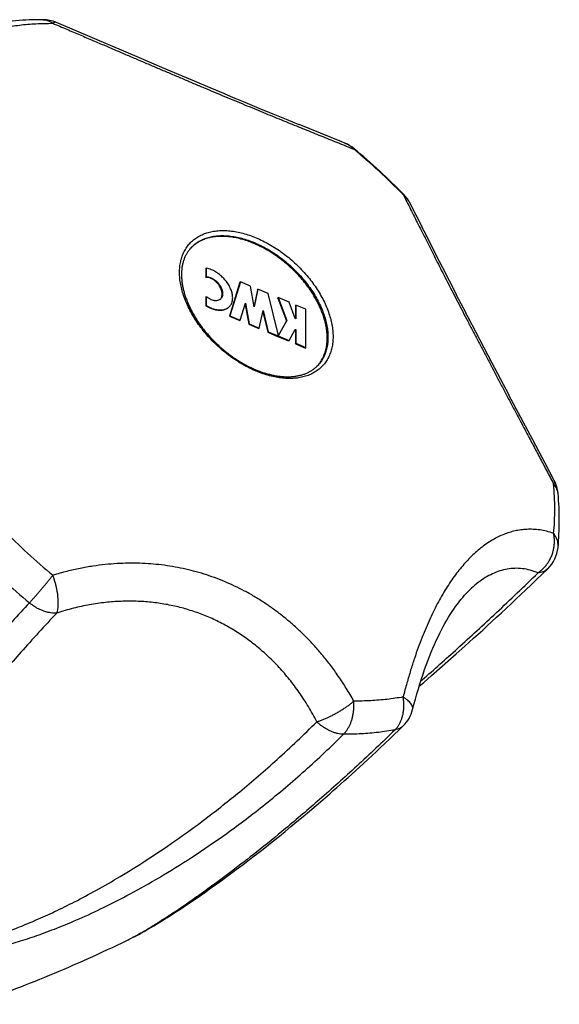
# Model space of a CAD drawing. Header units: millimetres. Extents: x 740 to 1921, y 166 to 1526.
# Tile 29 of 31: x 1487 to 1518, y 1247 to 1304. Entities that reach past the tile are written whole.
import ezdxf

# ---------------------------------------------------------------- set-up
doc = ezdxf.new("R2010")
doc.units = ezdxf.units.MM
doc.header["$LTSCALE"] = 30.734
doc.layers.get('0').update_dxf_attribs({"linetype": 'CONTINUOUS'})

msp = doc.modelspace()

# ---------------------------------------------------------------- linework, layer by layer
at = {"color": 7, "linetype": 'CONTINUOUS'}
for p, q in [((1489.789, 1303.383), (1488.745, 1303.826)), ((1491.877, 1302.492), (1489.787, 1303.384)), ((1493.554, 1301.775), (1491.874, 1302.493)), ((1494.854, 1301.22), (1493.552, 1301.776)), ((1495.804, 1300.816), (1494.852, 1301.221)), ((1496.732, 1300.424), (1495.802, 1300.817)), ((1497.638, 1300.042), (1496.73, 1300.424)), ((1498.52, 1299.673), (1497.636, 1300.043)), ((1499.095, 1299.434), (1498.518, 1299.674)), ((1499.659, 1299.2), (1499.093, 1299.435)), ((1500.483, 1298.861), (1499.657, 1299.201)), ((1501.282, 1298.534), (1500.481, 1298.861)), ((1502.052, 1298.22), (1501.28, 1298.534)), ((1502.795, 1297.919), (1502.051, 1298.22)), ((1505.251, 1296.927), (1502.793, 1297.92)), ((1505.436, 1296.852), (1505.25, 1296.927)), ((1505.973, 1296.525), (1505.956, 1296.54)), ((1508.841, 1293.888), (1508.825, 1293.904)), ((1509.912, 1291.98), (1509.196, 1293.395)), ((1510.021, 1291.762), (1509.911, 1291.981)), ((1510.246, 1291.315), (1510.021, 1291.763)), ((1510.717, 1290.383), (1510.246, 1291.316)), ((1511.089, 1289.651), (1510.717, 1290.384)), ((1497.387, 1289.602), (1497.414, 1289.631)), ((1497.387, 1289.602), (1497.387, 1289.092)), ((1497.414, 1289.631), (1497.414, 1289.121)), ((1511.476, 1288.892), (1511.088, 1289.652)), ((1497.387, 1289.092), (1497.414, 1289.121)), ((1499.361, 1288.808), (1498.752, 1286.849)), ((1499.387, 1288.837), (1498.778, 1286.877)), ((1499.361, 1288.808), (1499.387, 1288.837)), ((1499.97, 1288.593), (1499.387, 1288.837)), ((1511.879, 1288.108), (1511.476, 1288.893)), ((1500.189, 1287.395), (1499.97, 1288.593)), ((1500.381, 1288.382), (1500.179, 1287.446)), ((1500.407, 1288.411), (1500.189, 1287.395)), ((1500.381, 1288.382), (1500.407, 1288.411)), ((1500.99, 1288.167), (1500.407, 1288.411)), ((1497.387, 1287.959), (1497.414, 1287.988)), ((1497.387, 1287.959), (1497.387, 1287.45)), ((1497.414, 1287.988), (1497.414, 1287.478)), ((1501.569, 1285.822), (1500.99, 1288.167)), ((1501.547, 1287.895), (1501.573, 1287.924)), ((1501.547, 1287.895), (1502.057, 1286.575)), ((1501.573, 1287.924), (1502.083, 1286.603)), ((1502.201, 1287.661), (1501.573, 1287.924)), ((1502.565, 1286.718), (1502.201, 1287.661)), ((1512.155, 1287.572), (1511.878, 1288.109)), ((1497.387, 1287.45), (1497.414, 1287.478)), ((1499.377, 1286.627), (1499.68, 1287.6)), ((1499.66, 1287.536), (1499.871, 1286.381)), ((1499.68, 1287.6), (1499.897, 1286.41)), ((1500.48, 1286.166), (1500.697, 1287.175)), ((1500.682, 1287.103), (1500.973, 1285.92)), ((1500.697, 1287.175), (1501, 1285.949)), ((1502.567, 1287.469), (1502.593, 1287.497)), ((1502.567, 1287.469), (1502.567, 1286.718)), ((1502.593, 1287.497), (1502.593, 1286.707)), ((1503.176, 1287.254), (1502.593, 1287.497)), ((1503.176, 1285.039), (1503.176, 1287.254)), ((1512.438, 1287.025), (1512.154, 1287.573)), ((1498.752, 1286.849), (1498.778, 1286.877)), ((1498.752, 1286.849), (1499.351, 1286.598)), ((1498.778, 1286.877), (1499.377, 1286.627)), ((1499.351, 1286.598), (1499.377, 1286.627)), ((1502.057, 1286.575), (1501.569, 1285.719)), ((1502.083, 1286.603), (1501.573, 1285.709)), ((1502.057, 1286.575), (1502.083, 1286.603)), ((1502.593, 1286.707), (1502.565, 1286.718)), ((1512.727, 1286.469), (1512.437, 1287.026)), ((1513.024, 1285.9), (1512.582, 1286.747)), ((1499.871, 1286.381), (1499.897, 1286.41)), ((1499.871, 1286.381), (1500.454, 1286.137)), ((1499.897, 1286.41), (1500.48, 1286.166)), ((1500.454, 1286.137), (1500.48, 1286.166)), ((1500.973, 1285.92), (1501, 1285.949)), ((1500.973, 1285.92), (1501.542, 1285.682)), ((1501, 1285.949), (1501.569, 1285.711)), ((1502.201, 1285.447), (1502.565, 1286.086)), ((1502.547, 1286.054), (1502.567, 1286.045)), ((1502.565, 1286.086), (1502.593, 1286.074)), ((1502.567, 1286.045), (1502.593, 1286.074)), ((1502.567, 1286.045), (1502.567, 1285.254)), ((1502.593, 1286.074), (1502.593, 1285.283)), ((1501.542, 1285.682), (1501.569, 1285.711)), ((1501.547, 1285.681), (1501.573, 1285.709)), ((1501.547, 1285.681), (1502.174, 1285.418)), ((1501.569, 1285.711), (1501.569, 1285.822)), ((1501.573, 1285.709), (1502.201, 1285.447)), ((1502.174, 1285.418), (1502.201, 1285.447)), ((1513.48, 1285.03), (1513.023, 1285.902)), ((1502.567, 1285.254), (1502.593, 1285.283)), ((1502.567, 1285.254), (1503.15, 1285.011)), ((1502.593, 1285.283), (1503.176, 1285.039)), ((1503.15, 1285.011), (1503.176, 1285.039)), ((1513.949, 1284.138), (1513.479, 1285.032)), ((1514.431, 1283.225), (1513.948, 1284.14)), ((1514.925, 1282.292), (1514.43, 1283.228)), ((1516.299, 1279.706), (1514.924, 1282.295)), ((1517.012, 1278.361), (1516.298, 1279.709)), ((1517.54, 1277.36), (1517.011, 1278.363)), ((1511.872, 1267.34), (1512.37, 1267.783)), ((1512.37, 1267.783), (1512.879, 1268.241)), ((1511.387, 1266.911), (1511.872, 1267.34)), ((1510.912, 1266.494), (1511.387, 1266.911)), ((1509.991, 1265.692), (1510.447, 1266.088)), ((1510.447, 1266.088), (1510.912, 1266.494)), ((1509.731, 1265.468), (1509.991, 1265.692)), ((1504.156, 1258.909), (1504.558, 1259.258)), ((1503.766, 1258.574), (1504.156, 1258.909)), ((1503.019, 1257.941), (1503.387, 1258.251)), ((1503.387, 1258.251), (1503.766, 1258.574)), ((1502.312, 1257.355), (1502.661, 1257.643)), ((1502.661, 1257.643), (1503.019, 1257.941)), ((1501.643, 1256.81), (1501.973, 1257.077)), ((1501.973, 1257.077), (1502.312, 1257.355)), ((1501.008, 1256.302), (1501.321, 1256.552)), ((1501.321, 1256.552), (1501.643, 1256.81)), ((1500.112, 1255.602), (1500.403, 1255.828)), ((1500.403, 1255.828), (1500.702, 1256.061)), ((1500.702, 1256.061), (1501.008, 1256.302)), ((1499.551, 1255.173), (1499.828, 1255.384)), ((1499.828, 1255.384), (1500.112, 1255.602)), ((1498.759, 1254.581), (1499.148, 1254.87)), ((1499.148, 1254.87), (1499.551, 1255.173)), ((1498.02, 1254.042), (1498.383, 1254.305)), ((1498.383, 1254.305), (1498.759, 1254.581)), ((1497.001, 1253.322), (1497.33, 1253.551)), ((1497.33, 1253.551), (1497.669, 1253.791)), ((1497.669, 1253.791), (1498.02, 1254.042)), ((1496.376, 1252.895), (1496.683, 1253.103)), ((1496.683, 1253.103), (1497.001, 1253.322)), ((1495.519, 1252.329), (1495.701, 1252.447)), ((1495.701, 1252.447), (1495.888, 1252.569)), ((1495.888, 1252.569), (1496.079, 1252.696)), ((1496.079, 1252.696), (1496.376, 1252.895)), ((1494.536, 1251.714), (1494.687, 1251.806)), ((1494.687, 1251.806), (1494.843, 1251.902)), ((1494.843, 1251.902), (1495.005, 1252.002)), ((1495.005, 1252.002), (1495.171, 1252.107)), ((1495.171, 1252.107), (1495.343, 1252.216)), ((1495.343, 1252.216), (1495.519, 1252.329)), ((1493.62, 1251.186), (1493.737, 1251.25)), ((1493.737, 1251.25), (1493.858, 1251.318)), ((1493.858, 1251.318), (1493.984, 1251.389)), ((1493.984, 1251.389), (1494.115, 1251.464)), ((1494.115, 1251.464), (1494.25, 1251.543)), ((1494.25, 1251.543), (1494.391, 1251.627)), ((1494.391, 1251.627), (1494.536, 1251.714)), ((1493.15, 1250.941), (1493.19, 1250.961)), ((1493.15, 1250.941), (1493.153, 1250.943)), ((1493.507, 1251.125), (1493.62, 1251.186))]:
    msp.add_line(p, q, dxfattribs=at)
for points in [[(1512.879, 1268.241), (1513.139, 1268.476), (1513.402, 1268.715), (1513.668, 1268.957), (1513.937, 1269.204), (1514.21, 1269.454), (1514.484, 1269.708), (1514.762, 1269.965), (1515.041, 1270.226), (1515.324, 1270.491), (1515.611, 1270.762), (1515.904, 1271.04), (1516.206, 1271.327), (1516.517, 1271.626), (1516.843, 1271.94), (1517.166, 1272.254)], [(1509.352, 1264.116), (1509.428, 1264.407), (1509.512, 1264.718), (1509.598, 1265.021), (1509.685, 1265.317), (1509.773, 1265.606), (1509.863, 1265.888), (1509.954, 1266.162), (1510.046, 1266.43), (1510.139, 1266.69), (1510.233, 1266.944), (1510.328, 1267.19), (1510.425, 1267.43), (1510.522, 1267.662), (1510.62, 1267.888), (1510.719, 1268.107), (1510.818, 1268.319), (1510.918, 1268.525), (1511.019, 1268.724), (1511.12, 1268.916), (1511.222, 1269.101), (1511.324, 1269.28), (1511.426, 1269.452), (1511.528, 1269.618), (1511.631, 1269.777), (1511.733, 1269.93), (1511.836, 1270.077), (1511.939, 1270.218), (1512.042, 1270.352), (1512.145, 1270.481), (1512.247, 1270.604), (1512.35, 1270.721), (1512.452, 1270.832), (1512.554, 1270.937), (1512.574, 1270.957)], [(1504.558, 1259.258), (1504.763, 1259.438), (1504.971, 1259.621), (1505.183, 1259.808), (1505.398, 1260), (1505.617, 1260.195), (1505.839, 1260.395), (1506.064, 1260.6), (1506.294, 1260.809), (1506.527, 1261.022), (1506.765, 1261.241), (1507.006, 1261.465), (1507.252, 1261.694), (1507.502, 1261.929), (1507.757, 1262.17), (1508.016, 1262.416), (1508.28, 1262.669), (1508.549, 1262.927), (1508.808, 1263.178)], [(1493.19, 1250.961), (1493.241, 1250.987), (1493.293, 1251.013), (1493.345, 1251.04), (1493.398, 1251.067), (1493.507, 1251.125)]]:
    msp.add_lwpolyline(points, dxfattribs=at)
for centre, radius, start, end in [((1487.967, 1301.984), 2, 67.0953, 89.6337), ((1504.679, 1295), 2, 50.3301, 67.755), ((1481.352, 1266.876), 38.539, 44.5333, 50.2937), ((1507.414, 1292.486), 2, 27.0196, 44.4958), ((1497.928, 1289.417), 1.967, 135.67, 136.8002), ((1498.006, 1288.092), 0.342, 304.5357, 317.4525), ((1502.396, 1285.316), 1.968, 318.0995, 319.228), ((1515.77, 1276.429), 2, 5.1436, 27.738), ((1515.77, 1273.686), 2, 314.2568, 354.4404), ((1507.414, 1264.612), 2, 314.1758, 345.6372)]:
    msp.add_arc(centre, radius, start, end, dxfattribs=at)
at = {"color": 9, "linetype": 'CONTINUOUS'}
for centre, radius, start, end in [((1504.802, 1295.388), 1.6, 44.0398, 44.935), ((1481.657, 1267.208), 38.056, 44.4985, 50.3277), ((1507.788, 1292.64), 1.602, 49.8699, 50.7836), ((1501.432, 1275.688), 16.14, 0.0362, 5.2124), ((1503.208, 1275.68), 14.364, 354.4788, 0.0734), ((1512.838, 1301.175), 38.056, 224.4985, 230.3277), ((1512.544, 1300.854), 39.715, 224.497, 230.3293)]:
    msp.add_arc(centre, radius, start, end, dxfattribs=at)
at = {"color": 7, "linetype": 'CONTINUOUS'}
for points, knots in [([(1487.98, 1303.984), (1487.712, 1303.985), (1487.182, 1303.977), (1486.396, 1303.93), (1485.627, 1303.847), (1485.122, 1303.769), (1484.873, 1303.723)], [0, 0, 0, 0, 0.257019, 0.509353, 0.756993, 1, 1, 1, 1]), ([(1504.413, 1285.59), (1504.413, 1285.7), (1504.401, 1285.924), (1504.352, 1286.263), (1504.272, 1286.612), (1504.159, 1286.965), (1504.017, 1287.322), (1503.846, 1287.679), (1503.646, 1288.033), (1503.42, 1288.382), (1503.17, 1288.724), (1502.897, 1289.055), (1502.603, 1289.374), (1502.29, 1289.677), (1501.962, 1289.963), (1501.619, 1290.229), (1501.266, 1290.474), (1500.905, 1290.695), (1500.537, 1290.89), (1500.167, 1291.059), (1499.797, 1291.201), (1499.429, 1291.313), (1499.067, 1291.395), (1498.714, 1291.446), (1498.371, 1291.467), (1498.041, 1291.456), (1497.727, 1291.415), (1497.432, 1291.342), (1497.157, 1291.239), (1496.904, 1291.106), (1496.693, 1290.955), (1496.571, 1290.843), (1496.521, 1290.792)], [0, 0, 0, 0, 0.029507, 0.060275, 0.092312, 0.125589, 0.160043, 0.195585, 0.232101, 0.269458, 0.307506, 0.346085, 0.385023, 0.424142, 0.463264, 0.502208, 0.540796, 0.578858, 0.616232, 0.652769, 0.688333, 0.722813, 0.756117, 0.788182, 0.818979, 0.848514, 0.876836, 0.904039, 0.930265, 0.955706, 0.980593, 1, 1, 1, 1]), ([(1496.52, 1290.793), (1496.495, 1290.765), (1496.431, 1290.691), (1496.336, 1290.562), (1496.241, 1290.402), (1496.161, 1290.232), (1496.096, 1290.053), (1496.045, 1289.866), (1496.009, 1289.67), (1495.987, 1289.467), (1495.983, 1289.329), (1495.983, 1289.259)], [0, 0, 0, 0, 0.066693, 0.177074, 0.288285, 0.400819, 0.515084, 0.631772, 0.751203, 0.873819, 1, 1, 1, 1]), ([(1498.771, 1287.423), (1498.78, 1287.433), (1498.809, 1287.467), (1498.871, 1287.557), (1498.93, 1287.712), (1498.952, 1287.922), (1498.926, 1288.149), (1498.854, 1288.386), (1498.739, 1288.624), (1498.585, 1288.855), (1498.398, 1289.07), (1498.185, 1289.261), (1497.954, 1289.421), (1497.698, 1289.551), (1497.514, 1289.61), (1497.414, 1289.63)], [0, 0, 0, 0, 0.013899, 0.04489, 0.109131, 0.178633, 0.254782, 0.337684, 0.426576, 0.519942, 0.615881, 0.712231, 0.8068, 0.897572, 1, 1, 1, 1]), ([(1495.983, 1289.259), (1495.983, 1289.186), (1495.988, 1289.04), (1496.01, 1288.818), (1496.046, 1288.591), (1496.097, 1288.36), (1496.162, 1288.125), (1496.24, 1287.888), (1496.333, 1287.648), (1496.439, 1287.408), (1496.559, 1287.168), (1496.691, 1286.928), (1496.836, 1286.689), (1496.993, 1286.453), (1497.161, 1286.221), (1497.34, 1285.992), (1497.529, 1285.769), (1497.727, 1285.551), (1497.935, 1285.339), (1498.151, 1285.136), (1498.373, 1284.94), (1498.603, 1284.753), (1498.838, 1284.575), (1499.078, 1284.407), (1499.321, 1284.25), (1499.568, 1284.105), (1499.817, 1283.971), (1500.068, 1283.849), (1500.318, 1283.74), (1500.568, 1283.644), (1500.817, 1283.561), (1501.063, 1283.491), (1501.306, 1283.435), (1501.545, 1283.393), (1501.779, 1283.365), (1502.007, 1283.351), (1502.229, 1283.351), (1502.445, 1283.365), (1502.652, 1283.393), (1502.852, 1283.434), (1503.042, 1283.49), (1503.223, 1283.56), (1503.394, 1283.643), (1503.554, 1283.74), (1503.703, 1283.851), (1503.812, 1283.951), (1503.871, 1284.012), (1503.887, 1284.03)], [0, 0, 0, 0, 0.019359, 0.03932, 0.059885, 0.081043, 0.102825, 0.125198, 0.148156, 0.171683, 0.195712, 0.220235, 0.245201, 0.270552, 0.296253, 0.322241, 0.348461, 0.374861, 0.401374, 0.427945, 0.454513, 0.481017, 0.507395, 0.533593, 0.559551, 0.585206, 0.610522, 0.635433, 0.659892, 0.683876, 0.707321, 0.730212, 0.752522, 0.774215, 0.79531, 0.815782, 0.835634, 0.854917, 0.873624, 0.891815, 0.909544, 0.926854, 0.943846, 0.960567, 0.9771, 0.993532, 1, 1, 1, 1]), ([(1498.274, 1287.889), (1498.278, 1287.895), (1498.3, 1287.934), (1498.328, 1288.014), (1498.339, 1288.133), (1498.325, 1288.263), (1498.288, 1288.397), (1498.227, 1288.531), (1498.145, 1288.66), (1498.046, 1288.78), (1497.933, 1288.885), (1497.811, 1288.973), (1497.684, 1289.039), (1497.556, 1289.081), (1497.456, 1289.094), (1497.401, 1289.093), (1497.387, 1289.092)], [0, 0, 0, 0, 0.013292, 0.076808, 0.145632, 0.220545, 0.301266, 0.386834, 0.475704, 0.566052, 0.655902, 0.743318, 0.826618, 0.904489, 0.976321, 1, 1, 1, 1]), ([(1497.414, 1289.121), (1497.427, 1289.122), (1497.482, 1289.123), (1497.582, 1289.11), (1497.71, 1289.067), (1497.837, 1289.001), (1497.96, 1288.914), (1498.072, 1288.808), (1498.171, 1288.689), (1498.253, 1288.559), (1498.314, 1288.425), (1498.352, 1288.291), (1498.366, 1288.162), (1498.354, 1288.042), (1498.318, 1287.94), (1498.279, 1287.884), (1498.258, 1287.861)], [0, 0, 0, 0, 0.022751, 0.091768, 0.166586, 0.246622, 0.330612, 0.41694, 0.503747, 0.589134, 0.671349, 0.748906, 0.820883, 0.887009, 0.948035, 1, 1, 1, 1]), ([(1498.2, 1287.81), (1498.19, 1287.803), (1498.149, 1287.778), (1498.068, 1287.749), (1497.974, 1287.741), (1497.895, 1287.747), (1497.81, 1287.762), (1497.701, 1287.798), (1497.574, 1287.864), (1497.479, 1287.932), (1497.427, 1287.976), (1497.414, 1287.988)], [0, 0, 0, 0, 0.041324, 0.164306, 0.296328, 0.366753, 0.440239, 0.596047, 0.762719, 0.937625, 1, 1, 1, 1]), ([(1498.745, 1287.394), (1498.733, 1287.382), (1498.7, 1287.348), (1498.638, 1287.299), (1498.526, 1287.236), (1498.363, 1287.186), (1498.146, 1287.176), (1497.913, 1287.212), (1497.653, 1287.299), (1497.48, 1287.391), (1497.387, 1287.45)], [0, 0, 0, 0, 0.034238, 0.097083, 0.161099, 0.295338, 0.441608, 0.601782, 0.775279, 1, 1, 1, 1]), ([(1497.414, 1287.479), (1497.506, 1287.42), (1497.679, 1287.328), (1497.939, 1287.241), (1498.172, 1287.204), (1498.389, 1287.215), (1498.552, 1287.265), (1498.664, 1287.328), (1498.726, 1287.377), (1498.76, 1287.41), (1498.771, 1287.423)], [0, 0, 0, 0, 0.224721, 0.398218, 0.558392, 0.704662, 0.838901, 0.902917, 0.965762, 1, 1, 1, 1]), ([(1503.886, 1284.031), (1503.932, 1284.084), (1504.031, 1284.212), (1504.163, 1284.434), (1504.275, 1284.696), (1504.355, 1284.978), (1504.403, 1285.279), (1504.413, 1285.485), (1504.413, 1285.59)], [0, 0, 0, 0, 0.124964, 0.2899, 0.458467, 0.632213, 0.812407, 1, 1, 1, 1]), ([(1517.761, 1273.493), (1517.785, 1273.744), (1517.822, 1274.253), (1517.84, 1275.026), (1517.822, 1275.813), (1517.786, 1276.342), (1517.762, 1276.608)], [0, 0, 0, 0, 0.242988, 0.490642, 0.742992, 1, 1, 1, 1]), ([(1483.905, 1247.087), (1484.651, 1247.343), (1486.141, 1247.88), (1488.367, 1248.76), (1490.599, 1249.724), (1492.19, 1250.47), (1493.041, 1250.888), (1493.15, 1250.941)], [0, 0, 0, 0, 0.236057, 0.474013, 0.716296, 0.963786, 1, 1, 1, 1])]:
    msp.add_open_spline(points, degree=3, knots=knots, dxfattribs=at)
at = {"color": 9, "linetype": 'CONTINUOUS'}
for points, knots in [([(1485.694, 1303.537), (1485.999, 1303.592), (1486.621, 1303.684), (1487.572, 1303.762), (1488.217, 1303.777), (1488.543, 1303.775)], [0, 0, 0, 0, 0.32474, 0.657969, 1, 1, 1, 1]), ([(1487.98, 1303.984), (1488.001, 1303.984), (1488.066, 1303.981), (1488.175, 1303.962), (1488.303, 1303.92), (1488.428, 1303.857), (1488.506, 1303.804), (1488.543, 1303.775)], [0, 0, 0, 0, 0.105419, 0.319664, 0.538521, 0.764623, 1, 1, 1, 1]), ([(1488.745, 1303.826), (1488.741, 1303.828), (1488.72, 1303.835), (1488.674, 1303.837), (1488.609, 1303.816), (1488.566, 1303.79), (1488.543, 1303.775)], [0, 0, 0, 0, 0.05847, 0.313214, 0.619597, 1, 1, 1, 1]), ([(1488.543, 1303.775), (1488.814, 1303.66), (1489.341, 1303.437), (1490.114, 1303.108), (1490.854, 1302.792), (1491.563, 1302.489), (1492.248, 1302.196), (1492.914, 1301.911), (1493.564, 1301.633), (1494.203, 1301.36), (1494.833, 1301.092), (1495.456, 1300.827), (1496.072, 1300.565), (1496.683, 1300.306), (1497.288, 1300.051), (1497.886, 1299.8), (1498.475, 1299.553), (1499.054, 1299.312), (1499.621, 1299.076), (1500.176, 1298.847), (1500.717, 1298.624), (1501.243, 1298.408), (1501.756, 1298.198), (1502.257, 1297.995), (1502.745, 1297.797), (1503.223, 1297.603), (1503.692, 1297.414), (1504.154, 1297.227), (1504.611, 1297.043), (1505.063, 1296.861), (1505.51, 1296.681), (1505.805, 1296.56), (1505.952, 1296.5)], [0, 0, 0, 0, 0.046628, 0.091095, 0.133605, 0.174418, 0.213828, 0.25211, 0.289524, 0.326296, 0.362551, 0.398402, 0.433896, 0.46906, 0.503871, 0.53826, 0.572147, 0.605432, 0.638015, 0.669833, 0.700829, 0.730995, 0.760359, 0.788957, 0.816865, 0.844153, 0.870937, 0.897328, 0.92341, 0.949237, 0.974796, 1, 1, 1, 1]), ([(1505.436, 1296.851), (1505.453, 1296.844), (1505.528, 1296.812), (1505.657, 1296.744), (1505.806, 1296.638), (1505.895, 1296.558), (1505.934, 1296.518)], [0, 0, 0, 0, 0.092229, 0.406577, 0.722578, 1, 1, 1, 1]), ([(1505.955, 1296.539), (1505.957, 1296.537), (1505.962, 1296.521), (1505.955, 1296.509), (1505.952, 1296.5)], [0, 0, 0, 0, 0.273595, 1, 1, 1, 1]), ([(1508.841, 1293.887), (1508.838, 1293.89), (1508.822, 1293.893), (1508.81, 1293.886), (1508.801, 1293.881)], [0, 0, 0, 0, 0.276465, 1, 1, 1, 1]), ([(1508.801, 1293.881), (1508.874, 1293.739), (1509.019, 1293.453), (1509.236, 1293.023), (1509.455, 1292.589), (1509.676, 1292.15), (1509.9, 1291.706), (1510.127, 1291.256), (1510.36, 1290.796), (1510.598, 1290.327), (1510.842, 1289.846), (1511.093, 1289.354), (1511.352, 1288.848), (1511.619, 1288.328), (1511.894, 1287.796), (1512.176, 1287.251), (1512.465, 1286.695), (1512.759, 1286.13), (1513.059, 1285.556), (1513.364, 1284.975), (1513.673, 1284.389), (1513.985, 1283.797), (1514.301, 1283.2), (1514.621, 1282.595), (1514.947, 1281.982), (1515.278, 1281.358), (1515.618, 1280.719), (1515.967, 1280.062), (1516.328, 1279.381), (1516.705, 1278.672), (1517.099, 1277.927), (1517.368, 1277.417), (1517.506, 1277.155)], [0, 0, 0, 0, 0.025408, 0.050981, 0.076737, 0.102741, 0.129072, 0.155826, 0.183091, 0.210968, 0.239533, 0.268864, 0.298998, 0.329967, 0.361748, 0.3943, 0.427553, 0.461409, 0.495775, 0.530565, 0.565711, 0.601198, 0.63703, 0.673278, 0.710038, 0.747465, 0.785744, 0.825117, 0.865863, 0.908316, 0.952881, 1, 1, 1, 1]), ([(1509.196, 1293.395), (1509.187, 1293.412), (1509.148, 1293.485), (1509.069, 1293.608), (1508.951, 1293.747), (1508.864, 1293.829), (1508.821, 1293.865)], [0, 0, 0, 0, 0.095007, 0.4087, 0.724045, 1, 1, 1, 1]), ([(1495.87, 1289.38), (1495.87, 1289.49), (1495.88, 1289.705), (1495.93, 1290.019), (1496.014, 1290.313), (1496.131, 1290.587), (1496.279, 1290.838), (1496.459, 1291.063), (1496.669, 1291.261), (1496.907, 1291.43), (1497.17, 1291.569), (1497.457, 1291.677), (1497.766, 1291.752), (1498.093, 1291.796), (1498.437, 1291.807), (1498.796, 1291.786), (1499.165, 1291.732), (1499.543, 1291.646), (1499.927, 1291.529), (1500.313, 1291.382), (1500.7, 1291.205), (1501.083, 1291.001), (1501.461, 1290.77), (1501.83, 1290.515), (1502.187, 1290.237), (1502.53, 1289.938), (1502.857, 1289.622), (1503.163, 1289.289), (1503.449, 1288.943), (1503.71, 1288.586), (1503.946, 1288.222), (1504.154, 1287.851), (1504.333, 1287.479), (1504.482, 1287.106), (1504.599, 1286.737), (1504.684, 1286.374), (1504.735, 1286.019), (1504.747, 1285.785), (1504.747, 1285.671)], [0, 0, 0, 0, 0.024353, 0.047747, 0.070305, 0.09219, 0.113604, 0.134777, 0.155952, 0.177373, 0.199271, 0.221846, 0.245261, 0.269639, 0.295061, 0.321569, 0.349169, 0.377836, 0.407514, 0.438127, 0.469575, 0.501745, 0.534507, 0.567722, 0.601243, 0.634917, 0.668589, 0.702105, 0.735312, 0.768062, 0.800217, 0.831648, 0.862241, 0.891898, 0.920542, 0.948119, 0.974603, 1, 1, 1, 1]), ([(1496.52, 1290.793), (1496.521, 1290.793), (1496.583, 1290.861), (1496.718, 1290.989), (1496.946, 1291.151), (1497.198, 1291.284), (1497.473, 1291.387), (1497.768, 1291.46), (1498.082, 1291.501), (1498.412, 1291.512), (1498.755, 1291.491), (1499.109, 1291.44), (1499.471, 1291.358), (1499.838, 1291.245), (1500.208, 1291.104), (1500.579, 1290.935), (1500.946, 1290.74), (1501.308, 1290.519), (1501.661, 1290.274), (1502.003, 1290.008), (1502.332, 1289.722), (1502.644, 1289.419), (1502.938, 1289.1), (1503.211, 1288.769), (1503.462, 1288.427), (1503.687, 1288.078), (1503.887, 1287.724), (1504.058, 1287.367), (1504.201, 1287.01), (1504.313, 1286.656), (1504.394, 1286.308), (1504.443, 1285.969), (1504.454, 1285.745), (1504.454, 1285.635)], [0, 0, 0, 0, 0.000273, 0.024739, 0.049491, 0.074793, 0.100877, 0.127932, 0.1561, 0.185474, 0.216103, 0.247994, 0.281117, 0.315409, 0.35078, 0.387117, 0.424288, 0.462143, 0.500521, 0.539253, 0.578162, 0.617069, 0.655795, 0.694163, 0.732005, 0.769158, 0.805475, 0.840824, 0.875091, 0.908188, 0.940051, 0.970653, 1, 1, 1, 1]), ([(1504.747, 1285.671), (1504.747, 1285.561), (1504.736, 1285.346), (1504.686, 1285.032), (1504.603, 1284.737), (1504.486, 1284.463), (1504.337, 1284.213), (1504.157, 1283.988), (1503.947, 1283.79), (1503.71, 1283.621), (1503.447, 1283.482), (1503.159, 1283.374), (1502.851, 1283.298), (1502.523, 1283.255), (1502.179, 1283.244), (1501.821, 1283.265), (1501.451, 1283.319), (1501.073, 1283.405), (1500.69, 1283.522), (1500.303, 1283.669), (1499.917, 1283.846), (1499.533, 1284.05), (1499.155, 1284.281), (1498.787, 1284.536), (1498.429, 1284.814), (1498.086, 1285.112), (1497.76, 1285.429), (1497.453, 1285.762), (1497.168, 1286.108), (1496.906, 1286.464), (1496.67, 1286.829), (1496.462, 1287.199), (1496.283, 1287.572), (1496.134, 1287.944), (1496.017, 1288.314), (1495.933, 1288.677), (1495.882, 1289.032), (1495.87, 1289.266), (1495.87, 1289.38)], [0, 0, 0, 0, 0.024353, 0.047747, 0.070305, 0.09219, 0.113604, 0.134777, 0.155952, 0.177373, 0.199271, 0.221846, 0.245261, 0.269639, 0.295061, 0.321569, 0.349169, 0.377836, 0.407514, 0.438127, 0.469575, 0.501745, 0.534507, 0.567722, 0.601243, 0.634917, 0.668589, 0.702105, 0.735312, 0.768062, 0.800217, 0.831648, 0.862241, 0.891898, 0.920542, 0.948119, 0.974603, 1, 1, 1, 1]), ([(1504.454, 1285.635), (1504.454, 1285.53), (1504.444, 1285.324), (1504.396, 1285.023), (1504.316, 1284.741), (1504.204, 1284.479), (1504.062, 1284.24), (1503.948, 1284.097), (1503.887, 1284.03)], [0, 0, 0, 0, 0.181026, 0.354912, 0.522576, 0.685242, 0.844405, 1, 1, 1, 1]), ([(1517.54, 1277.36), (1517.542, 1277.356), (1517.552, 1277.335), (1517.557, 1277.289), (1517.541, 1277.223), (1517.519, 1277.179), (1517.506, 1277.155)], [0, 0, 0, 0, 0.059368, 0.313339, 0.619439, 1, 1, 1, 1]), ([(1517.762, 1276.608), (1517.76, 1276.63), (1517.752, 1276.695), (1517.724, 1276.803), (1517.671, 1276.927), (1517.598, 1277.046), (1517.538, 1277.119), (1517.506, 1277.155)], [0, 0, 0, 0, 0.107889, 0.321536, 0.539798, 0.765283, 1, 1, 1, 1]), ([(1517.506, 1274.298), (1517.37, 1274.346), (1517.103, 1274.425), (1516.707, 1274.501), (1516.329, 1274.538), (1515.966, 1274.538), (1515.615, 1274.507), (1515.275, 1274.447), (1514.942, 1274.358), (1514.616, 1274.242), (1514.295, 1274.1), (1513.979, 1273.931), (1513.666, 1273.734), (1513.357, 1273.511), (1513.052, 1273.26), (1512.752, 1272.982), (1512.457, 1272.677), (1512.168, 1272.347), (1511.886, 1271.992), (1511.612, 1271.612), (1511.345, 1271.21), (1511.086, 1270.785), (1510.835, 1270.337), (1510.59, 1269.865), (1510.352, 1269.368), (1510.12, 1268.843), (1509.892, 1268.287), (1509.668, 1267.694), (1509.447, 1267.06), (1509.228, 1266.376), (1509.009, 1265.634), (1508.871, 1265.116), (1508.801, 1264.846)], [0, 0, 0, 0, 0.030087, 0.057955, 0.08419, 0.109285, 0.133641, 0.157595, 0.181444, 0.205436, 0.2298, 0.254721, 0.280371, 0.306873, 0.334328, 0.362796, 0.3923, 0.422847, 0.454421, 0.487004, 0.520603, 0.555233, 0.590965, 0.627899, 0.666199, 0.706076, 0.747812, 0.791754, 0.838341, 0.888109, 0.941729, 1, 1, 1, 1]), ([(1516.602, 1272.02), (1516.66, 1272.059), (1516.773, 1272.144), (1516.929, 1272.289), (1517.071, 1272.451), (1517.198, 1272.628), (1517.307, 1272.817), (1517.398, 1273.017), (1517.469, 1273.226), (1517.52, 1273.439), (1517.549, 1273.656), (1517.557, 1273.873), (1517.544, 1274.088), (1517.521, 1274.229), (1517.506, 1274.298)], [0, 0, 0, 0, 0.080903, 0.162843, 0.24574, 0.329432, 0.413689, 0.498258, 0.582923, 0.667464, 0.751649, 0.835259, 0.918096, 1, 1, 1, 1]), ([(1517.761, 1273.493), (1517.764, 1273.528), (1517.768, 1273.612), (1517.757, 1273.745), (1517.724, 1273.889), (1517.671, 1274.031), (1517.598, 1274.169), (1517.538, 1274.256), (1517.506, 1274.298)], [0, 0, 0, 0, 0.123797, 0.290594, 0.460306, 0.634412, 0.814055, 1, 1, 1, 1]), ([(1505.952, 1264.608), (1505.811, 1264.86), (1505.526, 1265.343), (1505.078, 1266.028), (1504.624, 1266.656), (1504.166, 1267.235), (1503.703, 1267.771), (1503.233, 1268.27), (1502.755, 1268.736), (1502.266, 1269.173), (1501.765, 1269.583), (1501.252, 1269.968), (1500.724, 1270.328), (1500.183, 1270.664), (1499.628, 1270.974), (1499.06, 1271.259), (1498.481, 1271.517), (1497.891, 1271.747), (1497.293, 1271.95), (1496.687, 1272.125), (1496.076, 1272.271), (1495.458, 1272.389), (1494.835, 1272.48), (1494.204, 1272.542), (1493.565, 1272.576), (1492.914, 1272.582), (1492.248, 1272.558), (1491.562, 1272.503), (1490.851, 1272.412), (1490.111, 1272.282), (1489.336, 1272.108), (1488.812, 1271.964), (1488.543, 1271.883)], [0, 0, 0, 0, 0.042233, 0.082012, 0.119662, 0.155524, 0.18995, 0.223257, 0.255736, 0.287641, 0.319138, 0.350382, 0.38147, 0.412488, 0.443478, 0.474441, 0.505375, 0.536252, 0.567045, 0.597755, 0.628388, 0.658992, 0.689658, 0.720488, 0.751644, 0.783293, 0.815692, 0.849135, 0.883937, 0.920453, 0.959029, 1, 1, 1, 1]), ([(1516.602, 1272.02), (1516.456, 1272.082), (1516.161, 1272.184), (1515.709, 1272.272), (1515.262, 1272.291), (1514.82, 1272.246), (1514.387, 1272.138), (1513.961, 1271.971), (1513.544, 1271.745), (1513.137, 1271.463), (1512.816, 1271.192), (1512.632, 1271.015), (1512.574, 1270.957)], [0, 0, 0, 0, 0.107341, 0.209923, 0.309727, 0.408651, 0.508452, 0.61069, 0.716711, 0.827658, 0.944487, 1, 1, 1, 1]), ([(1487.19, 1270.286), (1487.226, 1270.324), (1487.301, 1270.405), (1487.414, 1270.532), (1487.534, 1270.667), (1487.658, 1270.81), (1487.785, 1270.958), (1487.915, 1271.11), (1488.044, 1271.266), (1488.173, 1271.422), (1488.3, 1271.577), (1488.423, 1271.731), (1488.504, 1271.832), (1488.543, 1271.883)], [0, 0, 0, 0, 0.075817, 0.157387, 0.243905, 0.334481, 0.428149, 0.523935, 0.620851, 0.717903, 0.814114, 0.908483, 1, 1, 1, 1]), ([(1488.77, 1269.699), (1488.785, 1269.736), (1488.812, 1269.818), (1488.839, 1269.953), (1488.855, 1270.104), (1488.861, 1270.27), (1488.857, 1270.45), (1488.841, 1270.641), (1488.816, 1270.84), (1488.78, 1271.046), (1488.734, 1271.255), (1488.68, 1271.466), (1488.616, 1271.676), (1488.569, 1271.814), (1488.543, 1271.883)], [0, 0, 0, 0, 0.054362, 0.115676, 0.18387, 0.258589, 0.339253, 0.425127, 0.515413, 0.609231, 0.705621, 0.803571, 0.902044, 1, 1, 1, 1]), ([(1509.822, 1265.758), (1509.851, 1265.784), (1510.564, 1266.411), (1512.034, 1267.72), (1514.27, 1269.776), (1515.809, 1271.245), (1516.602, 1272.02)], [0, 0, 0, 0, 0.012829, 0.308491, 0.639609, 1, 1, 1, 1]), ([(1517.166, 1272.254), (1517.15, 1272.238), (1517.1, 1272.194), (1517.008, 1272.131), (1516.883, 1272.074), (1516.747, 1272.036), (1516.651, 1272.023), (1516.602, 1272.02)], [0, 0, 0, 0, 0.10845, 0.31986, 0.536932, 0.762828, 1, 1, 1, 1]), ([(1487.191, 1270.285), (1486.515, 1269.564), (1485.213, 1268.141), (1483.414, 1266.038), (1481.866, 1264.092), (1480.596, 1262.358), (1479.582, 1260.838), (1478.778, 1259.498), (1478.15, 1258.313), (1477.67, 1257.263), (1477.315, 1256.331), (1477.065, 1255.504), (1476.906, 1254.77), (1476.823, 1254.121), (1476.803, 1253.548), (1476.837, 1253.044), (1476.914, 1252.602), (1477.026, 1252.217), (1477.164, 1251.881), (1477.324, 1251.589), (1477.499, 1251.334), (1477.689, 1251.11), (1477.89, 1250.912), (1478.102, 1250.738), (1478.325, 1250.583), (1478.559, 1250.445), (1478.806, 1250.323), (1479.067, 1250.214), (1479.344, 1250.119), (1479.64, 1250.035), (1479.959, 1249.964), (1480.304, 1249.906), (1480.681, 1249.863), (1481.094, 1249.835), (1481.55, 1249.826), (1482.058, 1249.84), (1482.624, 1249.88), (1483.256, 1249.953), (1483.963, 1250.066), (1484.749, 1250.225), (1485.621, 1250.438), (1486.587, 1250.715), (1487.653, 1251.066), (1488.827, 1251.504), (1490.117, 1252.041), (1491.533, 1252.696), (1493.085, 1253.489), (1494.787, 1254.448), (1496.653, 1255.607), (1498.7, 1257.009), (1500.897, 1258.678), (1503.157, 1260.588), (1504.633, 1261.977), (1505.356, 1262.694)], [0, 0, 0, 0, 0.054428, 0.106263, 0.152377, 0.191388, 0.224615, 0.253022, 0.277415, 0.298429, 0.316589, 0.332322, 0.345987, 0.357896, 0.368325, 0.377514, 0.385668, 0.392969, 0.399573, 0.405628, 0.411272, 0.416616, 0.421758, 0.426774, 0.431735, 0.436698, 0.44173, 0.446891, 0.452246, 0.457869, 0.463837, 0.47023, 0.477152, 0.484705, 0.493033, 0.502287, 0.512647, 0.524284, 0.537358, 0.552026, 0.568454, 0.586828, 0.607358, 0.630269, 0.655818, 0.684321, 0.716167, 0.751828, 0.791909, 0.837109, 0.888424, 0.943873, 1, 1, 1, 1]), ([(1488.77, 1269.699), (1488.715, 1269.693), (1488.602, 1269.689), (1488.429, 1269.703), (1488.251, 1269.735), (1488.07, 1269.785), (1487.888, 1269.853), (1487.707, 1269.938), (1487.529, 1270.039), (1487.355, 1270.154), (1487.244, 1270.24), (1487.19, 1270.286)], [0, 0, 0, 0, 0.095864, 0.196098, 0.300699, 0.409485, 0.522115, 0.638101, 0.756829, 0.877602, 1, 1, 1, 1]), ([(1503.811, 1263.414), (1503.657, 1263.712), (1503.335, 1264.288), (1502.804, 1265.106), (1502.238, 1265.862), (1501.64, 1266.557), (1501.011, 1267.192), (1500.354, 1267.77), (1499.67, 1268.289), (1498.961, 1268.751), (1498.228, 1269.157), (1497.472, 1269.506), (1496.693, 1269.798), (1495.893, 1270.033), (1495.071, 1270.211), (1494.229, 1270.329), (1493.365, 1270.387), (1492.482, 1270.384), (1491.578, 1270.316), (1490.656, 1270.182), (1489.714, 1269.979), (1489.086, 1269.8), (1488.77, 1269.699)], [0, 0, 0, 0, 0.056379, 0.110868, 0.163652, 0.214928, 0.264901, 0.313775, 0.361757, 0.409051, 0.45586, 0.502392, 0.548855, 0.595462, 0.64243, 0.689974, 0.738315, 0.78768, 0.838302, 0.89041, 0.944237, 1, 1, 1, 1]), ([(1488.77, 1269.699), (1488.067, 1268.95), (1486.767, 1267.533), (1485.005, 1265.507), (1483.537, 1263.72), (1482.324, 1262.152), (1481.321, 1260.766), (1480.494, 1259.537), (1479.816, 1258.442), (1479.264, 1257.465), (1478.822, 1256.592), (1478.474, 1255.81), (1478.207, 1255.109), (1478.012, 1254.482), (1477.88, 1253.921), (1477.801, 1253.419), (1477.771, 1252.972), (1477.782, 1252.574), (1477.829, 1252.222), (1477.908, 1251.912), (1478.012, 1251.642), (1478.137, 1251.407), (1478.277, 1251.206), (1478.429, 1251.034), (1478.591, 1250.886), (1478.76, 1250.76), (1478.938, 1250.65), (1479.126, 1250.554), (1479.326, 1250.471), (1479.541, 1250.399), (1479.774, 1250.338), (1480.031, 1250.287), (1480.316, 1250.248), (1480.636, 1250.224), (1480.997, 1250.216), (1481.402, 1250.228), (1481.856, 1250.265), (1482.36, 1250.33), (1482.918, 1250.427), (1483.533, 1250.561), (1484.209, 1250.737), (1484.951, 1250.959), (1485.763, 1251.234), (1486.652, 1251.57), (1487.624, 1251.973), (1488.686, 1252.455), (1489.846, 1253.027), (1491.112, 1253.702), (1492.496, 1254.499), (1494.007, 1255.439), (1495.66, 1256.549), (1497.469, 1257.864), (1499.452, 1259.43), (1501.606, 1261.286), (1503.063, 1262.668), (1503.811, 1263.414)], [0, 0, 0, 0, 0.059267, 0.110953, 0.154936, 0.192718, 0.225333, 0.253612, 0.2782, 0.299628, 0.318335, 0.33469, 0.349005, 0.361553, 0.372568, 0.382261, 0.390817, 0.398405, 0.405178, 0.411273, 0.416805, 0.421872, 0.426557, 0.430938, 0.435101, 0.439141, 0.44313, 0.447154, 0.451291, 0.455616, 0.46022, 0.465213, 0.470704, 0.476836, 0.483736, 0.491504, 0.500223, 0.509971, 0.520828, 0.532897, 0.54629, 0.561136, 0.57758, 0.595789, 0.615954, 0.638293, 0.66306, 0.690552, 0.721118, 0.755181, 0.793247, 0.835976, 0.884173, 0.939041, 1, 1, 1, 1]), ([(1503.811, 1263.414), (1503.87, 1263.432), (1503.989, 1263.472), (1504.171, 1263.542), (1504.358, 1263.621), (1504.55, 1263.71), (1504.743, 1263.807), (1504.936, 1263.911), (1505.125, 1264.02), (1505.309, 1264.134), (1505.486, 1264.251), (1505.653, 1264.369), (1505.808, 1264.487), (1505.905, 1264.568), (1505.952, 1264.608)], [0, 0, 0, 0, 0.07434, 0.153387, 0.236349, 0.322324, 0.410328, 0.49934, 0.588379, 0.676461, 0.762601, 0.845836, 0.925252, 1, 1, 1, 1]), ([(1505.357, 1262.694), (1505.395, 1262.731), (1505.468, 1262.812), (1505.566, 1262.946), (1505.655, 1263.094), (1505.735, 1263.256), (1505.803, 1263.43), (1505.86, 1263.613), (1505.904, 1263.804), (1505.936, 1264.001), (1505.955, 1264.202), (1505.961, 1264.405), (1505.957, 1264.541), (1505.952, 1264.608)], [0, 0, 0, 0, 0.076883, 0.157377, 0.241447, 0.3289, 0.419397, 0.512535, 0.60785, 0.70482, 0.802908, 0.901516, 1, 1, 1, 1]), ([(1508.801, 1264.846), (1508.496, 1264.791), (1507.875, 1264.699), (1506.923, 1264.62), (1506.278, 1264.606), (1505.952, 1264.608)], [0, 0, 0, 0, 0.32474, 0.657968, 1, 1, 1, 1]), ([(1508.331, 1262.942), (1508.369, 1262.979), (1508.441, 1263.059), (1508.537, 1263.193), (1508.621, 1263.341), (1508.693, 1263.503), (1508.752, 1263.676), (1508.797, 1263.858), (1508.827, 1264.048), (1508.844, 1264.244), (1508.845, 1264.444), (1508.832, 1264.645), (1508.813, 1264.779), (1508.801, 1264.846)], [0, 0, 0, 0, 0.077876, 0.158623, 0.242401, 0.329212, 0.418904, 0.511252, 0.605948, 0.702617, 0.80085, 0.90016, 1, 1, 1, 1]), ([(1509.352, 1264.116), (1509.358, 1264.141), (1509.364, 1264.197), (1509.35, 1264.284), (1509.311, 1264.376), (1509.25, 1264.47), (1509.167, 1264.565), (1509.063, 1264.661), (1508.94, 1264.756), (1508.85, 1264.816), (1508.801, 1264.846)], [0, 0, 0, 0, 0.079674, 0.170607, 0.272015, 0.38702, 0.517217, 0.663082, 0.824303, 1, 1, 1, 1]), ([(1505.357, 1262.694), (1505.301, 1262.694), (1505.187, 1262.702), (1505.014, 1262.731), (1504.837, 1262.779), (1504.659, 1262.845), (1504.48, 1262.928), (1504.304, 1263.028), (1504.133, 1263.142), (1503.967, 1263.271), (1503.862, 1263.365), (1503.811, 1263.414)], [0, 0, 0, 0, 0.096167, 0.196664, 0.301627, 0.410757, 0.523605, 0.639616, 0.75816, 0.878538, 1, 1, 1, 1]), ([(1508.808, 1263.178), (1508.781, 1263.152), (1508.717, 1263.097), (1508.605, 1263.029), (1508.473, 1262.974), (1508.379, 1262.951), (1508.331, 1262.942)], [0, 0, 0, 0, 0.210092, 0.465157, 0.727193, 1, 1, 1, 1]), ([(1508.332, 1262.942), (1507.603, 1262.235), (1506.163, 1260.872), (1504.05, 1258.975), (1502.111, 1257.325), (1500.411, 1255.947), (1498.956, 1254.819), (1497.714, 1253.896), (1496.657, 1253.142), (1495.764, 1252.529), (1495.014, 1252.035), (1494.391, 1251.642), (1493.88, 1251.335), (1493.48, 1251.111), (1493.248, 1250.989), (1493.153, 1250.943)], [0, 0, 0, 0, 0.157071, 0.306525, 0.439197, 0.55083, 0.644849, 0.723918, 0.790242, 0.8456, 0.891475, 0.929096, 0.959512, 0.983656, 1, 1, 1, 1]), ([(1508.332, 1262.942), (1508.013, 1262.884), (1507.364, 1262.789), (1506.37, 1262.707), (1505.697, 1262.692), (1505.356, 1262.694)], [0, 0, 0, 0, 0.324781, 0.657915, 1, 1, 1, 1])]:
    msp.add_open_spline(points, degree=3, knots=knots, dxfattribs=at)

doc.saveas('drawing.dxf')
